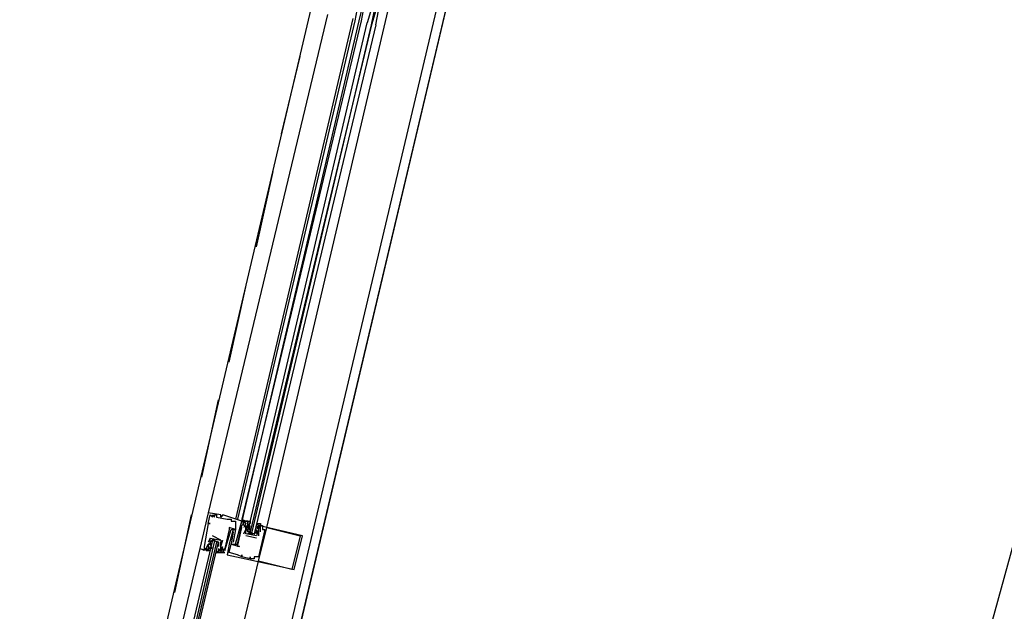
# Model space of a CAD drawing. Header units: feet. Extents: x -79 to 198, y -22 to 181.
# Tile 102 of 256: x 118.91 to 125.18, y 44.56 to 48.33. Entities that reach past the tile are written whole.
import ezdxf

# ---------------------------------------------------------------- set-up
doc = ezdxf.new("R2010")
doc.units = ezdxf.units.FT
doc.layers.add('A-LINEA', color=7, linetype='CONTINUOUS')

msp = doc.modelspace()

# ---------------------------------------------------------------- linework, layer by layer
at = {"layer": 'A-LINEA'}
for p, q in [((122.1555, 33.7722), (129.4328, 60.2941)), ((119.12, 41.4178), (120.8533, 48.7911)), ((121.2267, 48.2844), (121.32, 48.6844)), ((119.8667, 41.2311), (121.6133, 48.6178)), ((121.1067, 48.4978), (121.0667, 48.3244)), ((120.8667, 48.3644), (120.1067, 45.1911)), ((121.0533, 48.3911), (121.04, 48.3244)), ((121.0267, 48.3378), (120.28, 45.1511)), ((121.04, 48.3244), (120.2933, 45.1511)), ((121.0667, 48.3244), (120.32, 45.1378)), ((121.08, 48.3244), (120.32, 45.1511)), ((120.48, 45.0978), (121.2267, 48.2844)), ((120.5733, 47.6044), (120.6933, 48.0978)), ((120.4133, 46.8844), (120.52, 47.3644)), ((120.24, 46.1511), (120.3467, 46.6311)), ((120.0667, 45.4178), (120.1733, 45.9111)), ((119.8933, 44.6844), (120, 45.1778)), ((120.1067, 45.1911), (120.1067, 45.1911)), ((120.12, 45.1778), (120.12, 45.1778)), ((120.1333, 45.1778), (120.1333, 45.1778)), ((120.1333, 45.1644), (120.1333, 45.1644)), ((120.1467, 45.1778), (120.1467, 45.1778)), ((120.1467, 45.1644), (120.1467, 45.1644)), ((120.16, 45.1778), (120.16, 45.1778)), ((120.16, 45.1644), (120.16, 45.1644)), ((120.1867, 45.1778), (120.1867, 45.1778)), ((120.1867, 45.1644), (120.1867, 45.1644)), ((120.2, 45.1778), (120.2, 45.1778)), ((120.2267, 45.1511), (120.2267, 45.1511)), ((120.24, 45.1511), (120.24, 45.1511)), ((120.2533, 45.1511), (120.2533, 45.1511)), ((120.32, 45.1511), (120.32, 45.1378)), ((120.32, 45.1511), (120.32, 45.1378)), ((120.32, 45.1511), (120.32, 45.1378)), ((120.1067, 45.1244), (120.1067, 45.1244)), ((120.1067, 45.1244), (120.1067, 45.1244)), ((120.12, 45.1244), (120.12, 45.1244)), ((120.24, 45.0978), (120.24, 45.0978)), ((120.24, 45.0844), (120.24, 45.0844)), ((120.2533, 45.1378), (120.2533, 45.1378)), ((120.2533, 45.0844), (120.2533, 45.0844)), ((120.2667, 45.0844), (120.2667, 45.0844)), ((120.28, 45.1378), (120.28, 45.1378)), ((120.28, 45.0844), (120.28, 45.0844)), ((120.28, 45.0844), (120.28, 45.0844)), ((120.32, 45.1378), (120.32, 45.1378)), ((120.32, 45.1378), (120.32, 45.1378)), ((120.32, 45.1378), (120.32, 45.1378)), ((120.32, 45.1244), (120.32, 45.1244)), ((120.32, 45.1111), (120.32, 45.1111)), ((120.32, 45.1111), (120.32, 45.1111)), ((120.32, 45.0978), (120.32, 45.0978)), ((120.3333, 45.1378), (120.3333, 45.1378)), ((120.3333, 45.1378), (120.3333, 45.1378)), ((120.3333, 45.1244), (120.3333, 45.1244)), ((120.3333, 45.1244), (120.3333, 45.1244)), ((120.3333, 45.1111), (120.3333, 45.1111)), ((120.3333, 45.0978), (120.3333, 45.0978)), ((120.3333, 45.0578), (120.3467, 45.0844)), ((120.3467, 45.1244), (120.3467, 45.1244)), ((120.3467, 45.1111), (120.3467, 45.1111)), ((120.3467, 45.0978), (120.3467, 45.0978)), ((120.3467, 45.0978), (120.3467, 45.0978)), ((120.3467, 45.0844), (120.3467, 45.0844)), ((120.36, 45.1378), (120.36, 45.1378)), ((120.36, 45.1244), (120.36, 45.1244)), ((120.36, 45.1244), (120.36, 45.1111)), ((120.36, 45.1111), (120.36, 45.1111)), ((120.36, 45.0978), (120.36, 45.0978)), ((120.36, 45.0844), (120.36, 45.0844)), ((120.3725, 45.0822), (120.3719, 45.1026)), ((120.3732, 45.1013), (120.3722, 45.1132)), ((120.3732, 45.0747), (120.3722, 45.0865)), ((120.3726, 45.096), (120.3723, 45.1143)), ((120.3733, 45.1111), (120.3733, 45.1111)), ((120.4133, 45.0978), (120.4267, 45.1111)), ((120.4133, 45.0978), (120.4133, 45.0978)), ((120.4247, 45.0816), (120.415, 45.0636)), ((120.4218, 45.1), (120.4156, 45.0898)), ((120.4267, 45.1111), (120.4267, 45.1111)), ((120.4267, 45.0978), (120.4267, 45.0844)), ((120.4267, 45.0978), (120.4267, 45.0978)), ((120.4267, 45.0844), (120.4267, 45.0844)), ((120.4267, 45.0844), (120.4267, 45.0844)), ((120.4267, 45.0844), (120.4267, 45.0844)), ((120.4369, 45.107), (120.4285, 45.0908)), ((120.44, 45.1111), (120.44, 45.1111)), ((120.4533, 45.1111), (120.4533, 45.1111)), ((120.4533, 45.0844), (120.4533, 45.0844)), ((120.4667, 45.0844), (120.4667, 45.0844)), ((120.48, 45.0978), (120.48, 45.0978)), ((120.12, 45.0311), (120.12, 45.0311)), ((120.12, 45.0311), (120.12, 45.0311)), ((120.1333, 45.0444), (120.1333, 45.0444)), ((120.1467, 45.0178), (120.16, 45.0044)), ((120.1867, 45.0178), (120.1867, 45.0178)), ((120.1867, 45.0178), (120.1867, 45.0178)), ((120.2, 45.0178), (120.2, 45.0178)), ((120.2667, 45.0711), (120.2667, 45.0711)), ((120.3333, 45.0578), (120.3333, 45.0578)), ((120.3467, 45.0578), (120.3467, 45.0578)), ((120.3467, 45.0578), (120.3467, 45.0578)), ((120.4133, 45.0311), (120.3467, 45.0444)), ((120.3467, 45.0444), (120.3467, 45.0444)), ((120.4, 45.0578), (120.36, 45.0578)), ((120.3733, 45.0711), (120.3867, 45.0578)), ((120.4133, 45.0711), (120.4133, 45.0711)), ((120.4133, 45.0444), (120.4133, 45.0444)), ((120.4133, 45.0444), (120.4133, 45.0444)), ((120.4133, 45.0311), (120.4133, 45.0311)), ((120.4218, 45.0733), (120.4156, 45.0632)), ((120.4267, 45.0711), (120.4267, 45.0444)), ((120.4267, 45.0711), (120.4267, 45.0711)), ((120.4267, 45.0444), (120.4267, 45.0444)), ((120.44, 45.0711), (120.44, 45.0711)), ((120.6933, 45.0444), (120.6933, 45.0444)), ((120.7067, 45.0444), (120.7067, 45.0444)), ((120.0533, 44.9644), (120.0533, 44.9644)), ((120.08, 44.9778), (120.08, 44.9778)), ((120.08, 44.9644), (120.08, 44.9644)), ((120.0933, 44.9644), (120.0933, 44.9644)), ((120.1067, 45.0044), (120.1067, 45.0044)), ((120.1067, 44.9911), (120.1067, 44.9911)), ((120.1067, 44.9911), (120.1067, 44.9911)), ((120.1067, 44.9778), (120.1067, 44.9778)), ((120.1067, 44.9644), (120.1067, 44.9644)), ((120.1097, 44.9552), (120.1182, 44.9715)), ((120.12, 44.9911), (120.12, 44.9911)), ((120.12, 44.9778), (120.12, 44.9778)), ((120.12, 44.9644), (120.12, 44.9778)), ((120.12, 44.9644), (120.12, 44.9644)), ((120.12, 44.9644), (120.12, 44.9644)), ((120.122, 44.9806), (120.1316, 44.9986)), ((120.1249, 44.9889), (120.1311, 44.9991)), ((120.1249, 44.9622), (120.1311, 44.9724)), ((120.1333, 45.0044), (120.1333, 45.0044)), ((120.1733, 44.9911), (120.1733, 44.9911)), ((120.1733, 44.9644), (120.1733, 44.9511)), ((120.1733, 44.9644), (120.1733, 44.9644)), ((120.1735, 44.9609), (120.1745, 44.949)), ((120.1867, 44.9778), (120.1867, 44.9778)), ((120.1867, 44.9778), (120.1867, 44.9778)), ((120.1867, 44.9644), (120.1867, 44.9644)), ((120.1868, 44.9876), (120.1878, 44.9757)), ((120.1874, 44.9662), (120.1877, 44.9479)), ((120.1875, 44.98), (120.1881, 44.9596)), ((120.2, 44.9778), (120.2, 44.9778)), ((120.2, 44.9644), (120.2, 44.9644)), ((120.2133, 44.9644), (120.2133, 44.9644)), ((120.2133, 44.9644), (120.2133, 44.9644)), ((120.24, 44.9911), (120.24, 44.9911)), ((120.2533, 44.9911), (120.2533, 44.9911)), ((120.2533, 44.9911), (120.2533, 44.9911)), ((120.2667, 45.0044), (120.2667, 45.0044)), ((120.28, 44.9911), (120.28, 44.9911)), ((120.2933, 44.9911), (120.2933, 44.9911)), ((120.2933, 44.9778), (120.2933, 44.9778)), ((120.3067, 44.9778), (120.3067, 44.9778)), ((120.1067, 44.9511), (120.1067, 44.9511)), ((120.16, 44.9511), (120.16, 44.9511)), ((120.1733, 44.9511), (120.1733, 44.9511)), ((120.1733, 44.9378), (120.1733, 44.9378)), ((120.1867, 44.9378), (120.1867, 44.9378)), ((120.2, 44.9511), (120.2, 44.9511)), ((120.2, 44.9378), (120.2, 44.9378)), ((120.2, 44.9378), (120.2, 44.9378)), ((120.2133, 44.9511), (120.2133, 44.9511)), ((120.2133, 44.9378), (120.2133, 44.9378)), ((120.2267, 44.9244), (120.2267, 44.9244)), ((120.24, 44.9378), (120.24, 44.9378)), ((120.2933, 44.9244), (120.2933, 44.9244)), ((120.32, 44.9244), (120.32, 44.9244)), ((120.32, 44.9111), (120.32, 44.9111)), ((120.32, 44.9111), (120.32, 44.9111)), ((120.3467, 44.8978), (120.3467, 44.8978)), ((120.3733, 44.9111), (120.3733, 44.9111)), ((120.3733, 44.8978), (120.3733, 44.8978)), ((120.3733, 44.8978), (120.3733, 44.8978)), ((120.4, 44.9111), (120.4, 44.9111)), ((120.4, 44.8978), (120.4, 44.8978)), ((120.4267, 44.9111), (120.4267, 44.9111)), ((120.4267, 44.8844), (120.4267, 44.8844)), ((120.64, 44.8311), (120.64, 44.8311)), ((120.6533, 44.8311), (120.6533, 44.8311))]:
    msp.add_line(p, q, dxfattribs=at)
for points in [[(119.2267, 38.2711), (123.76, 57.4311), (117, 59.0311), (117.1467, 59.6844), (114.56, 60.2978), (115.0667, 62.4444), (118.2, 75.6978), (129.9467, 72.9244)], [(117, 59.0311), (123.76, 57.4311), (119.84, 40.8844)], [(121.1733, 48.2978), (121.2, 48.4311), (121.1867, 48.4444), (121.1867, 48.4311), (121.1467, 48.2978), (121.1733, 48.4311), (121.1733, 48.4444), (121.16, 48.4444), (121.12, 48.3111)], [(121.1067, 48.3911), (121.1067, 48.3911), (121.0933, 48.3911), (121.08, 48.3244)], [(121.1733, 48.2978), (120.4, 45.0578), (120.3867, 45.0578), (120.3867, 45.0711), (121.1467, 48.2978), (120.3733, 45.0711), (120.36, 45.0711), (121.12, 48.3111)], [(120.1067, 45.1911), (120.0533, 44.9644), (120.1067, 44.9511), (120.1067, 44.9644)], [(120.28, 44.9911), (120.32, 45.1378), (120.2, 45.1778), (120.1867, 45.1644), (120.1867, 45.1778), (120.1067, 45.1911)], [(120.1067, 45.1244), (120.12, 45.1778), (120.1333, 45.1644), (120.1333, 45.1778), (120.1467, 45.1644), (120.1467, 45.1778), (120.16, 45.1778), (120.16, 45.1644), (120.2267, 45.1511), (120.24, 45.1511), (120.2533, 45.1511), (120.2533, 45.1378), (120.28, 45.1378), (120.28, 45.0844), (120.24, 45.0978), (120.24, 45.0844), (120.2133, 44.9644), (120.2133, 44.9644)], [(120.32, 45.1511), (120.3467, 45.1378), (120.3467, 45.1378)], [(120.32, 45.1511), (120.3467, 45.1378), (120.3467, 45.1378)], [(120.32, 45.1511), (120.3467, 45.1378), (120.3467, 45.1378)], [(120.1067, 45.1244), (120.12, 45.1244), (120.1067, 45.1244), (120.08, 44.9778), (120.08, 44.9644), (120.0933, 44.9644), (120.1067, 44.9911), (120.1067, 44.9911)], [(120.1733, 44.9378), (120.2133, 44.9378), (120.2, 44.9378), (120.2133, 44.9644), (120.2133, 44.9511), (120.2533, 45.0844), (120.28, 45.0844), (120.2667, 45.0044), (120.2667, 45.0044)], [(120.2667, 45.0844), (120.24, 44.9911), (120.2267, 44.9244), (120.3467, 44.8978), (120.6533, 44.8311), (120.7067, 45.0444), (120.4267, 45.1111), (120.4267, 45.1111)], [(120.44, 45.0711), (120.44, 45.1111), (120.4533, 45.1111), (120.4533, 45.0844), (120.4667, 45.0844), (120.4267, 44.9111), (120.4, 44.9111), (120.4, 44.8978), (120.3733, 44.8978), (120.3733, 44.9111), (120.3733, 44.8978), (120.32, 44.9111), (120.32, 44.9244), (120.32, 44.9111), (120.2933, 44.9244), (120.24, 44.9378), (120.2533, 44.9911), (120.3067, 44.9778), (120.2933, 44.9778), (120.32, 45.0978)], [(120.2667, 45.0711), (120.2533, 44.9911), (120.2933, 44.9911), (120.32, 45.1111), (120.3333, 45.1244), (120.3333, 45.1378), (120.32, 45.1378), (120.32, 45.1244), (120.32, 45.1378), (120.36, 45.1378), (120.36, 45.1244), (120.36, 45.1244)], [(120.3333, 45.1111), (120.3333, 45.1244), (120.3333, 45.1378), (120.3467, 45.1244), (120.3333, 45.0978)], [(120.36, 45.0711), (120.3467, 45.0978), (120.36, 45.0978), (120.3467, 45.0978), (120.36, 45.0978), (120.36, 45.1244), (120.36, 45.1378), (120.3467, 45.1378), (120.3733, 45.1378), (120.3733, 45.1244)], [(120.4267, 45.0844), (120.4133, 45.0444), (120.3467, 45.0578), (120.3467, 45.0978), (120.3467, 45.1111), (120.36, 45.0978), (120.36, 45.1111)], [(120.36, 45.0978), (120.36, 45.0844), (120.36, 45.0711), (120.4, 45.0578), (120.4133, 45.0711), (120.4133, 45.0844)], [(120.4267, 45.1111), (120.4133, 45.1244), (120.4267, 45.1244), (120.44, 45.1244), (120.44, 45.1111), (120.4267, 45.1111), (120.4267, 45.0978), (120.4267, 45.0844), (120.4267, 45.0711), (120.4133, 45.0578)], [(120.6933, 45.0444), (120.64, 44.8311), (120.4267, 44.8844), (120.48, 45.0978), (120.6933, 45.0444)], [(119.7333, 43.1511), (120.1733, 45.0044), (120.16, 45.0044), (119.72, 43.1511), (120.1467, 45.0044), (120.1467, 45.0178), (120.1333, 45.0178), (119.6933, 43.1511)], [(120.1733, 45.0044), (120.1333, 45.0178), (120.12, 45.0044), (120.12, 44.9911), (120.1067, 44.9911), (120.1067, 44.9644), (120.1067, 44.9511), (120.0933, 44.9644), (120.0933, 44.9511), (120.12, 44.9511)], [(120.12, 45.0311), (120.12, 45.0311), (120.1067, 45.0044)], [(120.1067, 44.9778), (120.1067, 44.9911), (120.12, 44.9911), (120.12, 45.0311), (120.1867, 45.0178), (120.1867, 44.9778), (120.1867, 44.9644)], [(120.12, 44.9911), (120.12, 45.0044), (120.1333, 45.0178), (120.1733, 45.0044), (120.1733, 44.9911), (120.1733, 44.9778)], [(120.1867, 45.0178), (120.1867, 45.0178), (120.1333, 45.0444)], [(120.1867, 44.9778), (120.1867, 44.9778), (120.2, 45.0178)], [(120.08, 44.9644), (120.08, 44.9511), (120.0533, 44.9644), (119.6267, 43.1644)], [(120.08, 44.9644), (120.08, 44.9511), (120.0533, 44.9644)], [(120.08, 44.9644), (120.08, 44.9511), (120.0533, 44.9644)], [(120.1733, 44.9511), (120.16, 44.9378), (120.1867, 44.9378), (120.1733, 44.9378), (120.1733, 44.9511), (120.1867, 44.9511), (120.1733, 44.9511), (120.1867, 44.9644), (120.1867, 44.9778), (120.1867, 45.0044)], [(120.2, 44.9644), (120.2, 44.9511), (120.2, 44.9378), (120.1867, 44.9378), (120.2, 44.9778)], [(119.5867, 41.2978), (120, 43.0844), (120.4267, 44.8844)]]:
    msp.add_lwpolyline(points, dxfattribs=at)

doc.saveas('drawing.dxf')
